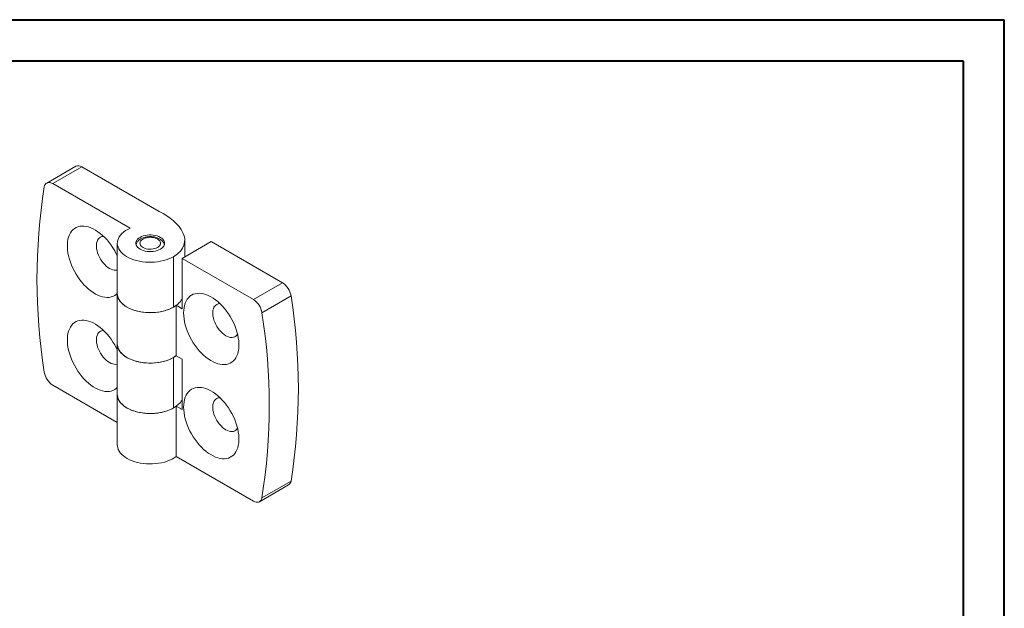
# Model space of a CAD drawing. Header units: millimetres. Extents: x 0 to 420, y 0 to 297.
# Tile 3 of 3: x 181 to 420, y 154 to 297. Entities that reach past the tile are written whole.
import ezdxf

# ---------------------------------------------------------------- set-up
doc = ezdxf.new("R2010")
doc.units = ezdxf.units.MM

msp = doc.modelspace()

# ---------------------------------------------------------------- linework, layer by layer
at = {"color": 7, "linetype": 'Continuous', "lineweight": 40}
for p, q in [((0.079, 297.215), (420.079, 297.215)), ((420.079, 0.215), (420.079, 297.215)), ((25.079, 287.215), (410.079, 287.215)), ((410.079, 287.215), (410.079, 10.215))]:
    msp.add_line(p, q, dxfattribs=at)
at = {"color": 7, "linetype": 'Continuous', "lineweight": 15}
for p, q in [((194.337, 261.613), (187.266, 257.531)), ((195.837, 261.464), (188.766, 257.382)), ((195.837, 261.464), (214.593, 250.637)), ((207.522, 246.555), (188.766, 257.382)), ((204.428, 242.907), (204.428, 230.659)), ((220.206, 239.233), (227.277, 243.315)), ((220.824, 239.59), (220.824, 243.601)), ((244.574, 233.329), (227.277, 243.315)), ((218.084, 227.393), (218.084, 239.641)), ((220.206, 239.233), (220.206, 226.985)), ((220.206, 239.233), (237.503, 229.247)), ((237.503, 229.247), (244.574, 233.329)), ((204.428, 230.659), (204.428, 218.41)), ((246.66, 230.121), (239.589, 226.039)), ((218.747, 227.827), (218.747, 215.579)), ((220.206, 226.985), (218.747, 227.827)), ((204.428, 218.41), (204.428, 206.162)), ((218.735, 215.602), (218.084, 215.145)), ((218.747, 215.579), (220.206, 214.737)), ((218.084, 202.897), (218.084, 215.145)), ((220.206, 214.737), (220.206, 202.488)), ((204.428, 199.349), (188.766, 208.39)), ((204.428, 206.162), (204.428, 193.914)), ((218.747, 203.331), (218.747, 191.082)), ((220.206, 202.488), (218.747, 203.331)), ((218.747, 191.082), (237.503, 180.255)), ((239.589, 181.055), (246.66, 185.137)), ((239.003, 180.106), (246.074, 184.188))]:
    msp.add_line(p, q, dxfattribs=at)
at = {"color": 7, "linetype": 'Continuous', "lineweight": 15, "flags": 128}
for points in [[(188.766, 257.382), (188.44, 257.541), (188.122, 257.639), (187.819, 257.671), (187.539, 257.639), (187.288, 257.543), (187.072, 257.385), (186.896, 257.168), (186.764, 256.899), (186.68, 256.582)], [(204.428, 230.719), (204.179, 230.491), (203.793, 230.217), (203.372, 230.004), (202.918, 229.853), (202.434, 229.766), (201.926, 229.742), (201.395, 229.783), (200.847, 229.888), (200.285, 230.056), (199.714, 230.286), (199.137, 230.576), (198.559, 230.923), (197.985, 231.327), (197.417, 231.783), (196.862, 232.288), (196.322, 232.838), (195.802, 233.43), (195.306, 234.058), (194.837, 234.719), (194.398, 235.407), (193.994, 236.118), (193.627, 236.845), (193.299, 237.584), (193.014, 238.329), (192.773, 239.075), (192.578, 239.816), (192.43, 240.546), (192.331, 241.261), (192.281, 241.955), (192.281, 242.622), (192.331, 243.259), (192.43, 243.859), (192.578, 244.419), (192.773, 244.935), (193.014, 245.402), (193.299, 245.818), (193.627, 246.179), (193.994, 246.482), (194.398, 246.726), (194.837, 246.908), (195.306, 247.027), (195.802, 247.082), (196.322, 247.074), (196.862, 247.001), (197.417, 246.864), (197.985, 246.666), (198.559, 246.405), (199.137, 246.086), (199.714, 245.71), (200.285, 245.28), (200.847, 244.799), (201.395, 244.271), (201.926, 243.7), (202.434, 243.089), (202.918, 242.444), (203.372, 241.769), (203.793, 241.069), (204.179, 240.349), (204.428, 239.836)], [(201.1, 244.563), (200.995, 244.56), (200.658, 244.508), (200.35, 244.391), (200.076, 244.213), (199.841, 243.975), (199.649, 243.682), (199.502, 243.338), (199.402, 242.948), (199.352, 242.519), (199.352, 242.058), (199.402, 241.571), (199.502, 241.067), (199.649, 240.553), (199.841, 240.037), (200.076, 239.529), (200.35, 239.034), (200.658, 238.562), (200.995, 238.12), (201.357, 237.715), (201.737, 237.353), (202.129, 237.04), (202.528, 236.781), (202.927, 236.58), (203.319, 236.439), (203.699, 236.363), (204.061, 236.35), (204.398, 236.403), (204.428, 236.411)], [(218.084, 239.641), (217.533, 239.351), (216.936, 239.092), (216.301, 238.866), (215.631, 238.675), (214.934, 238.521), (214.215, 238.405), (213.481, 238.329), (212.737, 238.292), (211.99, 238.295), (211.248, 238.339), (210.515, 238.422), (209.8, 238.545), (209.107, 238.705), (208.443, 238.902), (207.814, 239.134), (207.225, 239.398), (206.681, 239.694), (206.187, 240.017), (205.748, 240.365), (205.367, 240.736), (205.047, 241.125), (204.791, 241.53), (204.602, 241.947), (204.481, 242.372), (204.43, 242.802), (204.448, 243.233), (204.535, 243.661), (204.691, 244.082), (204.914, 244.493), (205.203, 244.891), (205.555, 245.271), (205.967, 245.63), (206.434, 245.966), (206.954, 246.275), (207.522, 246.555)], [(214.902, 241.478), (214.525, 241.289), (214.105, 241.133), (213.651, 241.014), (213.172, 240.932), (212.677, 240.891), (212.178, 240.891), (211.684, 240.932), (211.204, 241.014), (210.75, 241.133), (210.33, 241.289), (209.953, 241.478), (209.626, 241.696), (209.356, 241.938), (209.148, 242.201), (209.008, 242.477), (208.936, 242.763), (208.936, 243.051), (209.008, 243.336), (209.148, 243.613), (209.356, 243.875), (209.626, 244.117), (209.953, 244.335), (210.33, 244.524), (210.75, 244.68), (211.204, 244.8), (211.684, 244.881), (212.178, 244.922), (212.677, 244.922), (213.172, 244.881), (213.651, 244.8), (214.105, 244.68), (214.525, 244.524), (214.902, 244.335), (215.229, 244.117), (215.499, 243.875), (215.707, 243.613), (215.848, 243.336), (215.919, 243.051), (215.919, 242.763), (215.848, 242.477), (215.707, 242.201), (215.499, 241.938), (215.229, 241.696), (214.902, 241.478)], [(214.195, 241.886), (214.469, 242.073), (214.683, 242.284), (214.833, 242.513), (214.913, 242.754), (214.922, 242.998), (214.86, 243.241), (214.727, 243.473), (214.528, 243.689), (214.269, 243.883), (213.956, 244.049), (213.6, 244.181), (213.21, 244.277), (212.798, 244.334), (212.374, 244.35), (211.953, 244.324), (211.545, 244.257), (211.162, 244.151), (210.816, 244.01), (210.516, 243.837), (210.271, 243.637), (210.089, 243.416), (209.973, 243.181), (209.928, 242.937), (209.955, 242.693), (210.053, 242.455), (210.22, 242.23), (210.45, 242.024), (210.736, 241.844), (211.072, 241.694), (211.446, 241.579), (211.849, 241.503), (212.268, 241.466), (212.692, 241.472), (213.109, 241.518), (213.505, 241.604), (213.871, 241.728), (214.195, 241.886)], [(204.428, 230.659), (204.43, 230.554), (204.481, 230.124), (204.602, 229.699), (204.791, 229.282), (205.047, 228.877), (205.367, 228.488), (205.748, 228.117), (206.187, 227.769), (206.681, 227.446), (207.225, 227.15), (207.814, 226.886), (208.443, 226.654), (209.107, 226.457), (209.8, 226.296), (210.515, 226.174), (211.248, 226.091), (211.99, 226.047), (212.737, 226.044), (213.481, 226.08), (214.215, 226.157), (214.934, 226.273), (215.631, 226.427), (216.301, 226.618), (216.936, 226.844), (217.533, 227.103), (218.084, 227.393)], [(218.747, 227.827), (218.262, 227.499), (217.727, 227.199), (217.145, 226.929), (216.523, 226.691), (215.864, 226.488), (215.176, 226.321), (214.464, 226.192), (213.734, 226.102), (212.992, 226.052), (212.246, 226.041), (211.501, 226.071), (210.765, 226.141), (210.043, 226.25), (209.341, 226.398), (208.667, 226.582), (208.025, 226.802), (207.422, 227.056), (206.862, 227.341), (206.35, 227.655), (205.892, 227.995), (205.49, 228.358), (205.149, 228.742), (204.871, 229.142), (204.659, 229.555), (204.515, 229.977), (204.439, 230.406), (204.428, 230.659)], [(220.559, 225.964), (220.584, 226.617), (220.659, 227.235), (220.782, 227.816), (220.953, 228.355), (221.172, 228.847), (221.435, 229.289), (221.742, 229.677), (222.09, 230.01), (222.476, 230.283), (222.898, 230.496), (223.352, 230.647), (223.835, 230.735), (224.344, 230.758), (224.874, 230.717), (225.422, 230.612), (225.984, 230.445), (226.555, 230.215), (227.132, 229.925), (227.71, 229.577), (228.285, 229.174), (228.852, 228.718), (229.408, 228.213), (229.947, 227.662), (230.467, 227.071), (230.964, 226.442), (231.433, 225.781), (231.871, 225.093), (232.275, 224.383), (232.643, 223.655), (232.97, 222.916), (233.256, 222.171), (233.497, 221.425), (233.692, 220.684), (233.839, 219.954), (233.938, 219.239), (233.988, 218.546), (233.988, 217.878), (233.938, 217.242), (233.839, 216.641), (233.692, 216.081), (233.497, 215.566), (233.256, 215.098), (232.97, 214.682), (232.643, 214.322), (232.275, 214.018), (231.871, 213.775), (231.433, 213.593), (230.964, 213.473), (230.467, 213.418), (229.947, 213.427), (229.408, 213.5), (228.852, 213.636), (228.285, 213.835), (227.71, 214.095), (227.132, 214.414), (226.555, 214.79), (225.984, 215.22), (225.422, 215.701), (224.874, 216.229), (224.344, 216.801), (223.835, 217.412), (223.352, 218.057), (222.898, 218.732), (222.476, 219.432), (222.09, 220.151), (221.742, 220.885), (221.435, 221.628), (221.172, 222.374), (220.953, 223.118), (220.782, 223.855), (220.659, 224.578), (220.584, 225.283), (220.559, 225.964)], [(229.384, 228.235), (229.279, 228.232), (228.942, 228.18), (228.634, 228.063), (228.361, 227.885), (228.126, 227.647), (227.933, 227.354), (227.786, 227.01), (227.687, 226.62), (227.637, 226.191), (227.637, 225.73), (227.687, 225.243), (227.786, 224.739), (227.933, 224.225), (228.126, 223.709), (228.361, 223.2), (228.634, 222.706), (228.942, 222.234), (229.279, 221.792), (229.641, 221.387), (230.021, 221.025), (230.414, 220.712), (230.812, 220.453)], [(204.428, 207.855), (204.179, 207.628), (203.793, 207.354), (203.372, 207.141), (202.918, 206.99), (202.434, 206.903), (201.926, 206.879), (201.395, 206.92), (200.847, 207.025), (200.285, 207.193), (199.714, 207.422), (199.137, 207.712), (198.559, 208.06), (197.985, 208.464), (197.417, 208.92), (196.862, 209.425), (196.322, 209.975), (195.802, 210.567), (195.306, 211.195), (194.837, 211.856), (194.398, 212.544), (193.994, 213.254), (193.627, 213.982), (193.299, 214.721), (193.014, 215.466), (192.773, 216.212), (192.578, 216.953), (192.43, 217.683), (192.331, 218.398), (192.281, 219.092), (192.281, 219.759), (192.331, 220.396), (192.43, 220.996), (192.578, 221.556), (192.773, 222.072), (193.014, 222.539), (193.299, 222.955), (193.627, 223.316), (193.994, 223.619), (194.398, 223.863), (194.837, 224.045), (195.306, 224.164), (195.802, 224.219), (196.322, 224.211), (196.862, 224.138), (197.417, 224.001), (197.985, 223.802), (198.559, 223.542), (199.137, 223.223), (199.714, 222.847), (200.285, 222.417), (200.847, 221.936), (201.395, 221.408), (201.926, 220.836), (202.434, 220.226), (202.918, 219.58), (203.372, 218.905), (203.793, 218.205), (204.179, 217.486), (204.428, 216.972)], [(201.1, 221.7), (200.995, 221.697), (200.658, 221.645), (200.35, 221.528), (200.076, 221.35), (199.841, 221.112), (199.649, 220.819), (199.502, 220.475), (199.402, 220.085), (199.352, 219.656), (199.352, 219.195), (199.402, 218.708), (199.502, 218.204), (199.649, 217.69), (199.841, 217.174), (200.076, 216.665), (200.35, 216.171), (200.658, 215.699), (200.995, 215.257), (201.357, 214.852), (201.737, 214.49), (202.129, 214.177), (202.528, 213.918), (202.927, 213.716), (203.319, 213.576), (203.699, 213.5), (204.061, 213.487), (204.398, 213.54), (204.428, 213.548)], [(230.812, 220.453), (231.211, 220.251), (231.604, 220.111), (231.984, 220.035), (232.345, 220.022), (232.683, 220.075), (232.991, 220.191), (233.264, 220.37), (233.499, 220.607), (233.656, 220.836)], [(218.084, 215.145), (217.533, 214.855), (216.936, 214.595), (216.301, 214.369), (215.631, 214.179), (214.934, 214.025), (214.215, 213.909), (213.481, 213.832), (212.737, 213.796), (211.99, 213.799), (211.248, 213.843), (210.515, 213.926), (209.8, 214.048), (209.107, 214.209), (208.443, 214.406), (207.814, 214.638), (207.225, 214.902), (206.681, 215.197), (206.187, 215.521), (205.748, 215.869), (205.367, 216.239), (205.047, 216.629), (204.791, 217.034), (204.602, 217.451), (204.481, 217.876), (204.43, 218.306), (204.428, 218.41)], [(204.428, 218.41), (204.439, 218.158), (204.515, 217.729), (204.659, 217.307), (204.871, 216.893), (205.149, 216.493), (205.49, 216.11), (205.892, 215.747), (206.35, 215.407), (206.862, 215.093), (207.422, 214.808), (208.025, 214.554), (208.667, 214.334), (209.341, 214.15), (210.043, 214.002), (210.765, 213.893), (211.501, 213.823), (212.246, 213.793), (212.992, 213.804), (213.734, 213.854), (214.464, 213.944), (215.176, 214.073), (215.864, 214.24), (216.523, 214.443), (217.145, 214.681), (217.727, 214.951), (218.262, 215.251), (218.747, 215.579)], [(204.428, 206.162), (204.43, 206.058), (204.481, 205.628), (204.602, 205.202), (204.791, 204.786), (205.047, 204.381), (205.367, 203.991), (205.748, 203.621), (206.187, 203.273), (206.681, 202.949), (207.225, 202.654), (207.814, 202.389), (208.443, 202.158), (209.107, 201.961), (209.8, 201.8), (210.515, 201.678), (211.248, 201.595), (211.99, 201.551), (212.737, 201.547), (213.481, 201.584), (214.215, 201.661), (214.934, 201.777), (215.631, 201.931), (216.301, 202.121), (216.936, 202.347), (217.533, 202.607), (218.084, 202.897)], [(218.747, 203.331), (218.262, 203.003), (217.727, 202.703), (217.145, 202.433), (216.523, 202.195), (215.864, 201.992), (215.176, 201.825), (214.464, 201.696), (213.734, 201.606), (212.992, 201.556), (212.246, 201.545), (211.501, 201.575), (210.765, 201.645), (210.043, 201.754), (209.341, 201.901), (208.667, 202.086), (208.025, 202.306), (207.422, 202.56), (206.862, 202.845), (206.35, 203.159), (205.892, 203.499), (205.49, 203.862), (205.149, 204.245), (204.871, 204.645), (204.659, 205.058), (204.515, 205.481), (204.439, 205.91), (204.428, 206.162)], [(220.559, 203.101), (220.584, 203.753), (220.659, 204.372), (220.782, 204.953), (220.953, 205.492), (221.172, 205.984), (221.435, 206.425), (221.742, 206.814), (222.09, 207.146), (222.476, 207.42), (222.898, 207.633), (223.352, 207.784), (223.835, 207.871), (224.344, 207.895), (224.874, 207.854), (225.422, 207.749), (225.984, 207.581), (226.555, 207.352), (227.132, 207.062), (227.71, 206.714), (228.285, 206.31), (228.852, 205.854), (229.408, 205.35), (229.947, 204.799), (230.467, 204.208), (230.964, 203.579), (231.433, 202.918), (231.871, 202.23), (232.275, 201.52), (232.643, 200.792), (232.97, 200.053), (233.256, 199.308), (233.497, 198.562), (233.692, 197.821), (233.839, 197.091), (233.938, 196.376), (233.988, 195.682), (233.988, 195.015), (233.938, 194.379), (233.839, 193.778), (233.692, 193.218), (233.497, 192.702), (233.256, 192.235), (232.97, 191.819), (232.643, 191.458), (232.275, 191.155), (231.871, 190.912), (231.433, 190.729), (230.964, 190.61), (230.467, 190.555), (229.947, 190.564), (229.408, 190.636), (228.852, 190.773), (228.285, 190.972), (227.71, 191.232), (227.132, 191.551), (226.555, 191.927), (225.984, 192.357), (225.422, 192.838), (224.874, 193.366), (224.344, 193.938), (223.835, 194.548), (223.352, 195.194), (222.898, 195.869), (222.476, 196.569), (222.09, 197.288), (221.742, 198.022), (221.435, 198.765), (221.172, 199.511), (220.953, 200.255), (220.782, 200.992), (220.659, 201.715), (220.584, 202.42), (220.559, 203.101)], [(229.384, 205.372), (229.279, 205.369), (228.942, 205.316), (228.634, 205.2), (228.361, 205.022), (228.126, 204.784), (227.933, 204.491), (227.786, 204.146), (227.687, 203.757), (227.637, 203.328), (227.637, 202.867), (227.687, 202.38), (227.786, 201.876), (227.933, 201.362), (228.126, 200.846), (228.361, 200.337), (228.634, 199.843), (228.942, 199.371), (229.279, 198.929), (229.641, 198.524), (230.021, 198.162), (230.414, 197.849), (230.812, 197.59)], [(230.812, 197.59), (231.211, 197.388), (231.604, 197.248), (231.984, 197.171), (232.345, 197.159), (232.683, 197.212), (232.991, 197.328), (233.264, 197.506), (233.499, 197.744), (233.656, 197.973)], [(204.428, 193.914), (204.439, 193.662), (204.515, 193.233), (204.659, 192.81), (204.871, 192.397), (205.149, 191.997), (205.49, 191.614), (205.892, 191.251), (206.35, 190.911), (206.862, 190.597), (207.422, 190.312), (208.025, 190.058), (208.667, 189.838), (209.341, 189.653), (210.043, 189.506), (210.765, 189.397), (211.501, 189.327), (212.246, 189.297), (212.992, 189.307), (213.734, 189.358), (214.464, 189.448), (215.176, 189.577), (215.864, 189.744), (216.523, 189.947), (217.145, 190.184), (217.727, 190.454), (218.262, 190.755), (218.747, 191.082)], [(237.503, 180.255), (237.829, 180.096), (238.147, 179.999), (238.45, 179.966), (238.73, 179.998), (238.981, 180.094), (239.198, 180.253), (239.373, 180.469), (239.505, 180.739), (239.589, 181.055)]]:
    msp.add_lwpolyline(points, dxfattribs=at)
at = {"color": 7, "linetype": 'Continuous', "lineweight": 15}
for centre, radius, start, end in [((194.962, 260.275), 1.477, 53.65529, 115.03425), ((327.407, 234.09), 142.512, 170.91933, 189.08067), ((242.031, 229.394), 4.685, 8.92625, 57.1335), ((105.934, 207.629), 142.512, 350.91933, 9.08067), ((234.974, 225.321), 4.671, 8.84539, 57.21436), ((98.863, 203.547), 142.512, 350.91933, 9.08067), ((191.295, 212.317), 4.671, 188.84539, 237.21436), ((245.363, 185.283), 1.306, 303.01301, 353.56586)]:
    msp.add_arc(centre, radius, start, end, dxfattribs=at)
msp.add_open_spline([(214.593, 250.637), (219.728, 248.086), (223.711, 243.088), (218.084, 239.641)], degree=3, dxfattribs=at)
for points, knots in [([(215.861, 242.56), (215.839, 242.641), (215.786, 242.831), (215.638, 243.108), (215.432, 243.39), (215.173, 243.649), (214.863, 243.883), (214.505, 244.088), (214.107, 244.258), (213.676, 244.389), (213.224, 244.48), (212.76, 244.53), (212.29, 244.538), (211.822, 244.506), (211.362, 244.431), (210.918, 244.315), (210.496, 244.157), (210.103, 243.955), (209.762, 243.717), (209.48, 243.454), (209.261, 243.175), (209.093, 242.886), (209.028, 242.681), (208.997, 242.583)], [0, 0, 0, 0, 0.0323814, 0.0755417, 0.1197679, 0.1656766, 0.2135473, 0.2631437, 0.3137879, 0.3646702, 0.4153828, 0.4658861, 0.5162881, 0.566761, 0.6174521, 0.6685568, 0.7202688, 0.7726995, 0.825706, 0.8725194, 0.9174809, 0.9607282, 1, 1, 1, 1]), ([(218.084, 227.393), (218.41, 227.609), (219.044, 228.03), (219.754, 228.695), (220.066, 229.15), (220.206, 229.353)], [0, 0, 0, 0, 0.369145, 0.71836, 1, 1, 1, 1]), ([(218.084, 202.897), (218.41, 203.113), (219.044, 203.534), (219.754, 204.198), (220.066, 204.654), (220.206, 204.857)], [0, 0, 0, 0, 0.369145, 0.71836, 1, 1, 1, 1])]:
    msp.add_open_spline(points, degree=3, knots=knots, dxfattribs=at)

doc.saveas('drawing.dxf')
